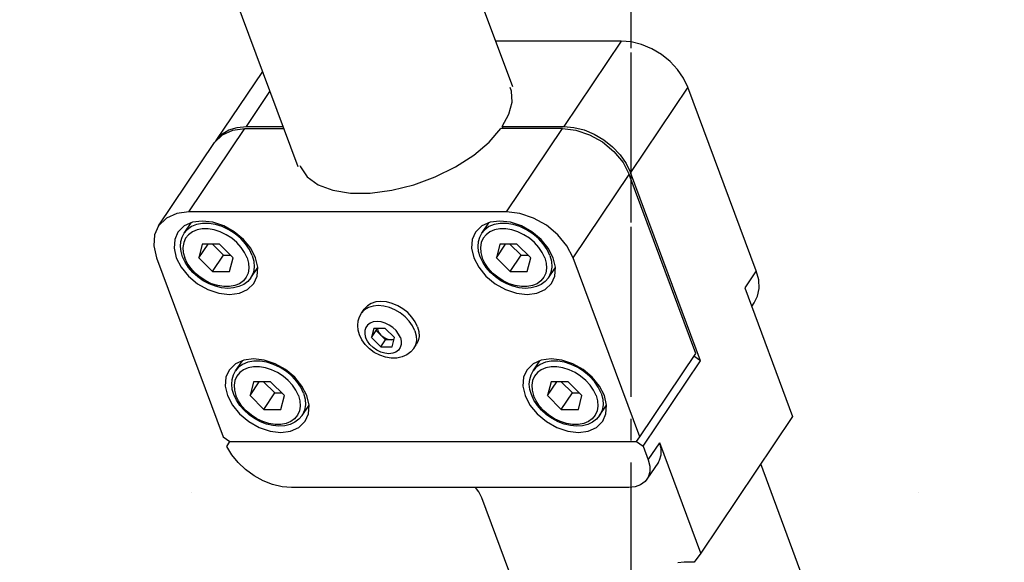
# Model space of a CAD drawing. Header units: millimetres. Extents: x 0 to 7560, y 0 to 5346.
# Tile 129 of 242: x 4439 to 4525, y 2105 to 2152. Entities that reach past the tile are written whole.
import ezdxf

# ---------------------------------------------------------------- set-up
doc = ezdxf.new("R2010")
doc.units = ezdxf.units.MM
doc.linetypes.add('CENTER', pattern=[50.8, 31.75, -6.35, 6.35, -6.35])
for name, color, linetype in [('CSH-ST-M4-20_PBL185', 7, 'Continuous'), ('CSH-ST-M4-20_PBL190', 7, 'Continuous'), ('CSH-ST-M4-20_PBL191', 7, 'Continuous'), ('CSH-ST-M4-20_PBL212', 7, 'Continuous'), ('M2301901_PBL210', 7, 'Continuous'), ('M2302701_PBL183', 7, 'Continuous'), ('M2310102_PBL256', 7, 'Continuous'), ('MISUMI_FCBBS3-5-25_PBL211', 7, 'Continuous')]:
    doc.layers.add(name, color=color, linetype=linetype)

# ---------------------------------------------------------------- blocks, each defined once
blk = doc.blocks.new('A$C86968656')
at = {"color": 1, "linetype": 'CENTER', "ltscale": 0.3}
blk.add_line((0, 37.321), (0, 1277.396), dxfattribs=at)
at = {"layer": 'CSH-ST-M4-20_PBL185', "color": 7}
for p, q in [((-34.549, 115.804), (-33.953, 116.689)), ((-34.846, 115.061), (-34.734, 115.453)), ((-34.734, 115.453), (-34.549, 115.804)), ((-34.879, 114.636), (-34.846, 115.061)), ((-34.831, 114.187), (-34.879, 114.636)), ((-32.982, 114.845), (-33.285, 113.642)), ((-33.285, 113.642), (-32.475, 114.845)), ((-31.482, 114.845), (-32.982, 114.845)), ((-32.095, 114.845), (-31.124, 113.87)), ((-30.285, 113.642), (-31.482, 114.845)), ((-34.7, 113.728), (-34.831, 114.187)), ((-34.478, 113.249), (-34.7, 113.728)), ((-33.285, 113.642), (-32.087, 112.438)), ((-32.087, 112.438), (-31.124, 113.87)), ((-31.124, 113.87), (-30.512, 113.87)), ((-30.587, 112.438), (-30.285, 113.642)), ((-34.176, 112.789), (-34.478, 113.249)), ((-33.804, 112.358), (-34.176, 112.789)), ((-28.74, 111.897), (-28.13, 112.804)), ((-33.371, 111.97), (-33.804, 112.358)), ((-32.89, 111.633), (-33.371, 111.97)), ((-32.087, 112.438), (-30.587, 112.438)), ((-28.74, 111.897), (-29.012, 111.577)), ((-32.374, 111.358), (-32.89, 111.633)), ((-31.836, 111.152), (-32.374, 111.358)), ((-31.292, 111.022), (-31.836, 111.152)), ((-30.755, 110.973), (-31.292, 111.022)), ((-30.243, 111.007), (-30.755, 110.973)), ((-29.774, 111.122), (-30.243, 111.007)), ((-29.359, 111.315), (-29.774, 111.122)), ((-29.012, 111.577), (-29.359, 111.315))]:
    blk.add_line(p, q, dxfattribs=at)
at = {"layer": 'CSH-ST-M4-20_PBL185', "color": 2}
for p, q in [((-34.304, 116.092), (-34.549, 115.804)), ((-33.93, 116.365), (-34.304, 116.092)), ((-33.478, 116.552), (-33.93, 116.365)), ((-33.435, 116.073), (-33.842, 115.904)), ((-32.964, 116.647), (-33.478, 116.552)), ((-32.972, 116.159), (-33.435, 116.073)), ((-32.469, 116.159), (-32.972, 116.159)), ((-32.404, 116.647), (-32.964, 116.647)), ((-31.942, 116.073), (-32.469, 116.159)), ((-31.819, 116.552), (-32.404, 116.647)), ((-31.41, 115.904), (-31.942, 116.073)), ((-31.228, 116.365), (-31.819, 116.552)), ((-30.651, 116.092), (-31.228, 116.365)), ((-30.108, 115.743), (-30.651, 116.092)), ((-34.434, 115.345), (-34.599, 114.972)), ((-34.179, 115.659), (-34.434, 115.345)), ((-33.842, 115.904), (-34.179, 115.659)), ((-30.891, 115.659), (-31.41, 115.904)), ((-30.402, 115.345), (-30.891, 115.659)), ((-29.96, 114.972), (-30.402, 115.345)), ((-29.617, 115.329), (-30.108, 115.743)), ((-29.195, 114.865), (-29.617, 115.329)), ((-34.599, 114.972), (-34.668, 114.555)), ((-34.668, 114.555), (-34.639, 114.106)), ((-29.581, 114.555), (-29.96, 114.972)), ((-29.276, 114.106), (-29.581, 114.555)), ((-28.857, 114.366), (-29.195, 114.865)), ((-28.613, 113.85), (-28.857, 114.366)), ((-34.639, 114.106), (-34.513, 113.642)), ((-34.294, 113.177), (-34.513, 113.642)), ((-29.057, 113.642), (-29.276, 114.106)), ((-29.057, 113.642), (-28.931, 113.177)), ((-28.613, 113.85), (-28.473, 113.334)), ((-33.989, 112.728), (-34.294, 113.177)), ((-33.61, 112.311), (-33.989, 112.728)), ((-28.902, 112.728), (-28.971, 112.311)), ((-28.931, 113.177), (-28.902, 112.728)), ((-28.441, 112.836), (-28.518, 112.372)), ((-28.473, 113.334), (-28.441, 112.836)), ((-33.168, 111.939), (-33.61, 112.311)), ((-32.679, 111.624), (-33.168, 111.939)), ((-29.136, 111.939), (-29.391, 111.624)), ((-28.971, 112.311), (-29.136, 111.939)), ((-28.701, 111.958), (-28.74, 111.897)), ((-28.518, 112.372), (-28.701, 111.958)), ((-32.16, 111.379), (-32.679, 111.624)), ((-31.628, 111.21), (-32.16, 111.379)), ((-31.101, 111.124), (-31.628, 111.21)), ((-30.597, 111.124), (-31.101, 111.124)), ((-30.134, 111.21), (-30.597, 111.124)), ((-29.728, 111.379), (-30.134, 111.21)), ((-29.391, 111.624), (-29.728, 111.379))]:
    blk.add_line(p, q, dxfattribs=at)
at = {"layer": 'CSH-ST-M4-20_PBL190', "color": 7}
for p, q in [((-8.568, 115.804), (-7.973, 116.689)), ((-8.865, 115.061), (-8.753, 115.453)), ((-8.753, 115.453), (-8.568, 115.804)), ((-8.899, 114.636), (-8.865, 115.061)), ((-8.85, 114.187), (-8.899, 114.636)), ((-7.002, 114.845), (-7.304, 113.642)), ((-7.304, 113.642), (-6.495, 114.845)), ((-5.502, 114.845), (-7.002, 114.845)), ((-6.114, 114.845), (-5.144, 113.87)), ((-4.304, 113.642), (-5.502, 114.845)), ((-8.72, 113.728), (-8.85, 114.187)), ((-8.497, 113.249), (-8.72, 113.728)), ((-7.304, 113.642), (-6.107, 112.438)), ((-6.107, 112.438), (-5.144, 113.87)), ((-5.144, 113.87), (-4.531, 113.87)), ((-4.607, 112.438), (-4.304, 113.642)), ((-8.196, 112.789), (-8.497, 113.249)), ((-7.823, 112.358), (-8.196, 112.789)), ((-2.759, 111.897), (-2.15, 112.804)), ((-7.39, 111.97), (-7.823, 112.358)), ((-6.91, 111.633), (-7.39, 111.97)), ((-6.107, 112.438), (-4.607, 112.438)), ((-2.759, 111.897), (-3.031, 111.577)), ((-6.394, 111.358), (-6.91, 111.633)), ((-5.856, 111.152), (-6.394, 111.358)), ((-5.311, 111.022), (-5.856, 111.152)), ((-4.774, 110.973), (-5.311, 111.022)), ((-4.262, 111.007), (-4.774, 110.973)), ((-3.793, 111.122), (-4.262, 111.007)), ((-3.379, 111.315), (-3.793, 111.122)), ((-3.031, 111.577), (-3.379, 111.315))]:
    blk.add_line(p, q, dxfattribs=at)
at = {"layer": 'CSH-ST-M4-20_PBL190', "color": 2}
for p, q in [((-8.324, 116.092), (-8.568, 115.804)), ((-7.949, 116.365), (-8.324, 116.092)), ((-7.497, 116.552), (-7.949, 116.365)), ((-7.454, 116.073), (-7.861, 115.904)), ((-6.983, 116.647), (-7.497, 116.552)), ((-6.991, 116.159), (-7.454, 116.073)), ((-6.488, 116.159), (-6.991, 116.159)), ((-6.424, 116.647), (-6.983, 116.647)), ((-5.961, 116.073), (-6.488, 116.159)), ((-5.838, 116.552), (-6.424, 116.647)), ((-5.429, 115.904), (-5.961, 116.073)), ((-5.247, 116.365), (-5.838, 116.552)), ((-4.67, 116.092), (-5.247, 116.365)), ((-4.127, 115.743), (-4.67, 116.092)), ((-8.453, 115.345), (-8.618, 114.972)), ((-8.198, 115.659), (-8.453, 115.345)), ((-7.861, 115.904), (-8.198, 115.659)), ((-4.91, 115.659), (-5.429, 115.904)), ((-4.421, 115.345), (-4.91, 115.659)), ((-3.979, 114.972), (-4.421, 115.345)), ((-3.636, 115.329), (-4.127, 115.743)), ((-3.214, 114.865), (-3.636, 115.329)), ((-8.618, 114.972), (-8.687, 114.555)), ((-8.687, 114.555), (-8.658, 114.106)), ((-3.6, 114.555), (-3.979, 114.972)), ((-3.295, 114.106), (-3.6, 114.555)), ((-2.876, 114.366), (-3.214, 114.865)), ((-2.633, 113.85), (-2.876, 114.366)), ((-8.658, 114.106), (-8.532, 113.642)), ((-8.313, 113.177), (-8.532, 113.642)), ((-3.076, 113.642), (-3.295, 114.106)), ((-3.076, 113.642), (-2.95, 113.177)), ((-2.633, 113.85), (-2.492, 113.334)), ((-8.008, 112.728), (-8.313, 113.177)), ((-7.629, 112.311), (-8.008, 112.728)), ((-2.921, 112.728), (-2.99, 112.311)), ((-2.95, 113.177), (-2.921, 112.728)), ((-2.46, 112.836), (-2.537, 112.372)), ((-2.492, 113.334), (-2.46, 112.836)), ((-7.187, 111.939), (-7.629, 112.311)), ((-6.698, 111.624), (-7.187, 111.939)), ((-3.155, 111.939), (-3.41, 111.624)), ((-2.99, 112.311), (-3.155, 111.939)), ((-2.72, 111.958), (-2.759, 111.897)), ((-2.537, 112.372), (-2.72, 111.958)), ((-6.179, 111.379), (-6.698, 111.624)), ((-5.647, 111.21), (-6.179, 111.379)), ((-5.12, 111.124), (-5.647, 111.21)), ((-4.617, 111.124), (-5.12, 111.124)), ((-4.154, 111.21), (-4.617, 111.124)), ((-3.747, 111.379), (-4.154, 111.21)), ((-3.41, 111.624), (-3.747, 111.379))]:
    blk.add_line(p, q, dxfattribs=at)
at = {"layer": 'CSH-ST-M4-20_PBL191', "color": 7}
for p, q in [((-39.024, 127.841), (-38.428, 128.726)), ((-39.321, 127.099), (-39.209, 127.49)), ((-39.209, 127.49), (-39.024, 127.841)), ((-39.354, 126.673), (-39.321, 127.099)), ((-39.306, 126.225), (-39.354, 126.673)), ((-37.457, 126.883), (-37.76, 125.679)), ((-37.76, 125.679), (-36.95, 126.883)), ((-35.957, 126.883), (-37.457, 126.883)), ((-36.57, 126.883), (-35.599, 125.907)), ((-34.76, 125.679), (-35.957, 126.883)), ((-39.175, 125.766), (-39.306, 126.225)), ((-38.953, 125.287), (-39.175, 125.766)), ((-37.76, 125.679), (-36.562, 124.475)), ((-36.562, 124.475), (-35.599, 125.907)), ((-35.599, 125.907), (-34.987, 125.907)), ((-35.062, 124.475), (-34.76, 125.679)), ((-38.651, 124.826), (-38.953, 125.287)), ((-38.278, 124.396), (-38.651, 124.826)), ((-33.215, 123.935), (-32.605, 124.841)), ((-37.846, 124.007), (-38.278, 124.396)), ((-37.365, 123.671), (-37.846, 124.007)), ((-36.562, 124.475), (-35.062, 124.475)), ((-33.215, 123.935), (-33.487, 123.614)), ((-36.849, 123.396), (-37.365, 123.671)), ((-36.311, 123.19), (-36.849, 123.396)), ((-35.766, 123.06), (-36.311, 123.19)), ((-35.23, 123.01), (-35.766, 123.06)), ((-34.718, 123.044), (-35.23, 123.01)), ((-34.249, 123.16), (-34.718, 123.044)), ((-33.834, 123.353), (-34.249, 123.16)), ((-33.487, 123.614), (-33.834, 123.353))]:
    blk.add_line(p, q, dxfattribs=at)
at = {"layer": 'CSH-ST-M4-20_PBL191', "color": 2}
for p, q in [((-38.779, 128.129), (-39.024, 127.841)), ((-38.405, 128.402), (-38.779, 128.129)), ((-37.953, 128.59), (-38.405, 128.402)), ((-37.91, 128.111), (-38.317, 127.942)), ((-37.439, 128.685), (-37.953, 128.59)), ((-37.447, 128.196), (-37.91, 128.111)), ((-36.944, 128.196), (-37.447, 128.196)), ((-36.879, 128.685), (-37.439, 128.685)), ((-36.417, 128.111), (-36.944, 128.196)), ((-36.294, 128.59), (-36.879, 128.685)), ((-35.885, 127.942), (-36.417, 128.111)), ((-35.703, 128.402), (-36.294, 128.59)), ((-35.126, 128.129), (-35.703, 128.402)), ((-34.583, 127.78), (-35.126, 128.129)), ((-38.909, 127.382), (-39.074, 127.01)), ((-38.654, 127.696), (-38.909, 127.382)), ((-38.317, 127.942), (-38.654, 127.696)), ((-35.366, 127.696), (-35.885, 127.942)), ((-34.877, 127.382), (-35.366, 127.696)), ((-34.435, 127.01), (-34.877, 127.382)), ((-34.092, 127.367), (-34.583, 127.78)), ((-33.67, 126.903), (-34.092, 127.367)), ((-39.074, 127.01), (-39.143, 126.592)), ((-39.143, 126.592), (-39.114, 126.144)), ((-34.055, 126.592), (-34.435, 127.01)), ((-33.751, 126.144), (-34.055, 126.592)), ((-33.332, 126.404), (-33.67, 126.903)), ((-33.088, 125.888), (-33.332, 126.404)), ((-39.114, 126.144), (-38.988, 125.679)), ((-38.769, 125.215), (-38.988, 125.679)), ((-33.532, 125.679), (-33.751, 126.144)), ((-33.532, 125.679), (-33.405, 125.215)), ((-33.088, 125.888), (-32.948, 125.372)), ((-38.464, 124.766), (-38.769, 125.215)), ((-38.084, 124.348), (-38.464, 124.766)), ((-33.376, 124.766), (-33.446, 124.348)), ((-33.405, 125.215), (-33.376, 124.766)), ((-32.916, 124.873), (-32.992, 124.409)), ((-32.948, 125.372), (-32.916, 124.873)), ((-37.643, 123.976), (-38.084, 124.348)), ((-37.154, 123.662), (-37.643, 123.976)), ((-33.611, 123.976), (-33.866, 123.662)), ((-33.446, 124.348), (-33.611, 123.976)), ((-33.176, 123.996), (-33.215, 123.935)), ((-32.992, 124.409), (-33.176, 123.996)), ((-36.634, 123.416), (-37.154, 123.662)), ((-36.102, 123.248), (-36.634, 123.416)), ((-35.576, 123.162), (-36.102, 123.248)), ((-35.072, 123.162), (-35.576, 123.162)), ((-34.609, 123.248), (-35.072, 123.162)), ((-34.203, 123.416), (-34.609, 123.248)), ((-33.866, 123.662), (-34.203, 123.416))]:
    blk.add_line(p, q, dxfattribs=at)
at = {"layer": 'CSH-ST-M4-20_PBL212', "color": 7}
for p, q in [((-13.043, 127.841), (-12.447, 128.726)), ((-13.34, 127.099), (-13.228, 127.49)), ((-13.228, 127.49), (-13.043, 127.841)), ((-13.373, 126.673), (-13.34, 127.099)), ((-13.325, 126.225), (-13.373, 126.673)), ((-11.476, 126.883), (-11.779, 125.679)), ((-11.779, 125.679), (-10.969, 126.883)), ((-9.976, 126.883), (-11.476, 126.883)), ((-10.589, 126.883), (-9.618, 125.907)), ((-8.779, 125.679), (-9.976, 126.883)), ((-13.195, 125.766), (-13.325, 126.225)), ((-12.972, 125.287), (-13.195, 125.766)), ((-11.779, 125.679), (-10.581, 124.475)), ((-10.581, 124.475), (-9.618, 125.907)), ((-9.618, 125.907), (-9.006, 125.907)), ((-9.081, 124.475), (-8.779, 125.679)), ((-12.67, 124.826), (-12.972, 125.287)), ((-12.298, 124.396), (-12.67, 124.826)), ((-7.234, 123.935), (-6.625, 124.841)), ((-11.865, 124.007), (-12.298, 124.396)), ((-11.384, 123.671), (-11.865, 124.007)), ((-10.581, 124.475), (-9.081, 124.475)), ((-7.234, 123.935), (-7.506, 123.614)), ((-10.869, 123.396), (-11.384, 123.671)), ((-10.33, 123.19), (-10.869, 123.396)), ((-9.786, 123.06), (-10.33, 123.19)), ((-9.249, 123.01), (-9.786, 123.06)), ((-8.737, 123.044), (-9.249, 123.01)), ((-8.268, 123.16), (-8.737, 123.044)), ((-7.853, 123.353), (-8.268, 123.16)), ((-7.506, 123.614), (-7.853, 123.353))]:
    blk.add_line(p, q, dxfattribs=at)
at = {"layer": 'CSH-ST-M4-20_PBL212', "color": 2}
for p, q in [((-12.798, 128.129), (-13.043, 127.841)), ((-12.424, 128.402), (-12.798, 128.129)), ((-11.972, 128.59), (-12.424, 128.402)), ((-11.929, 128.111), (-12.336, 127.942)), ((-11.458, 128.685), (-11.972, 128.59)), ((-11.466, 128.196), (-11.929, 128.111)), ((-10.963, 128.196), (-11.466, 128.196)), ((-10.898, 128.685), (-11.458, 128.685)), ((-10.436, 128.111), (-10.963, 128.196)), ((-10.313, 128.59), (-10.898, 128.685)), ((-9.904, 127.942), (-10.436, 128.111)), ((-9.722, 128.402), (-10.313, 128.59)), ((-9.145, 128.129), (-9.722, 128.402)), ((-8.602, 127.78), (-9.145, 128.129)), ((-12.928, 127.382), (-13.093, 127.01)), ((-12.673, 127.696), (-12.928, 127.382)), ((-12.336, 127.942), (-12.673, 127.696)), ((-9.385, 127.696), (-9.904, 127.942)), ((-8.896, 127.382), (-9.385, 127.696)), ((-8.454, 127.01), (-8.896, 127.382)), ((-8.111, 127.367), (-8.602, 127.78)), ((-7.689, 126.903), (-8.111, 127.367)), ((-13.093, 127.01), (-13.162, 126.592)), ((-13.162, 126.592), (-13.133, 126.144)), ((-8.075, 126.592), (-8.454, 127.01)), ((-7.77, 126.144), (-8.075, 126.592)), ((-7.351, 126.404), (-7.689, 126.903)), ((-7.107, 125.888), (-7.351, 126.404)), ((-13.133, 126.144), (-13.007, 125.679)), ((-12.788, 125.215), (-13.007, 125.679)), ((-7.551, 125.679), (-7.77, 126.144)), ((-7.551, 125.679), (-7.425, 125.215)), ((-7.107, 125.888), (-6.967, 125.372)), ((-12.483, 124.766), (-12.788, 125.215)), ((-12.104, 124.348), (-12.483, 124.766)), ((-7.396, 124.766), (-7.465, 124.348)), ((-7.425, 125.215), (-7.396, 124.766)), ((-6.935, 124.873), (-7.012, 124.409)), ((-6.967, 125.372), (-6.935, 124.873)), ((-11.662, 123.976), (-12.104, 124.348)), ((-11.173, 123.662), (-11.662, 123.976)), ((-7.63, 123.976), (-7.885, 123.662)), ((-7.465, 124.348), (-7.63, 123.976)), ((-7.195, 123.996), (-7.234, 123.935)), ((-7.012, 124.409), (-7.195, 123.996)), ((-10.654, 123.416), (-11.173, 123.662)), ((-10.122, 123.248), (-10.654, 123.416)), ((-9.595, 123.162), (-10.122, 123.248)), ((-9.092, 123.162), (-9.595, 123.162)), ((-8.629, 123.248), (-9.092, 123.162)), ((-8.222, 123.416), (-8.629, 123.248)), ((-7.885, 123.662), (-8.222, 123.416))]:
    blk.add_line(p, q, dxfattribs=at)
at = {"layer": 'M2301901_PBL210', "color": 2}
for p, q in [((-38.617, 129.692), (-33.722, 136.971)), ((-10.905, 129.692), (-6.009, 136.971)), ((-5.083, 125.679), (-0.187, 132.958))]:
    blk.add_line(p, q, dxfattribs=at)
at = {"layer": 'M2301901_PBL210', "color": 7}
for p, q in [((-35.687, 136.433), (-34.792, 136.834)), ((-34.792, 136.834), (-33.722, 136.971)), ((-33.722, 136.971), (-30.347, 136.971)), ((-12.408, 135.788), (-11.383, 136.971)), ((-6.009, 136.971), (-11.383, 136.971)), ((-6.009, 136.971), (-4.838, 136.834)), ((-4.838, 136.834), (-3.644, 136.433)), ((-36.38, 135.748), (-35.687, 136.433)), ((-3.644, 136.433), (-2.51, 135.795)), ((-41.275, 128.469), (-36.379, 135.748)), ((-13.745, 134.657), (-12.408, 135.788)), ((-2.51, 135.795), (-1.513, 134.964)), ((-1.513, 134.964), (-0.721, 133.997)), ((-15.335, 133.63), (-13.745, 134.657)), ((-28.931, 133.736), (-28.887, 133.625)), ((-28.887, 133.625), (-28.291, 132.747)), ((-17.11, 132.752), (-15.335, 133.63)), ((-0.721, 133.997), (-0.187, 132.958)), ((-28.291, 132.747), (-27.336, 132.055)), ((-18.995, 132.059), (-17.11, 132.752)), ((5.63, 117.309), (-0.187, 132.958)), ((-27.336, 132.055), (-26.062, 131.577)), ((-26.062, 131.577), (-24.522, 131.333)), ((-22.781, 131.334), (-20.913, 131.579)), ((-20.913, 131.579), (-18.995, 132.059)), ((-24.522, 131.333), (-22.781, 131.334)), ((-40.583, 129.154), (-41.275, 128.469)), ((-39.687, 129.555), (-40.583, 129.154)), ((-38.617, 129.692), (-39.687, 129.555)), ((-10.905, 129.692), (-38.617, 129.692)), ((-9.733, 129.555), (-10.905, 129.692)), ((-8.54, 129.154), (-9.733, 129.555)), ((-7.406, 128.516), (-8.54, 129.154)), ((-41.275, 128.469), (-41.622, 127.685)), ((-39.025, 128.459), (-39.579, 127.911)), ((-38.309, 128.78), (-39.025, 128.459)), ((-37.453, 128.889), (-38.309, 128.78)), ((-36.516, 128.78), (-37.453, 128.889)), ((-35.561, 128.459), (-36.516, 128.78)), ((-34.654, 127.949), (-35.561, 128.459)), ((-13.044, 128.459), (-13.598, 127.911)), ((-12.328, 128.78), (-13.044, 128.459)), ((-11.472, 128.889), (-12.328, 128.78)), ((-10.535, 128.78), (-11.472, 128.889)), ((-9.58, 128.459), (-10.535, 128.78)), ((-8.673, 127.949), (-9.58, 128.459)), ((-6.409, 127.685), (-7.406, 128.516)), ((-41.622, 127.685), (-41.694, 126.718)), ((-39.856, 127.284), (-39.915, 126.51)), ((-39.579, 127.911), (-39.856, 127.284)), ((-33.856, 127.284), (-34.654, 127.949)), ((-33.222, 126.51), (-33.856, 127.284)), ((-13.876, 127.284), (-13.934, 126.51)), ((-13.598, 127.911), (-13.876, 127.284)), ((-7.876, 127.284), (-8.673, 127.949)), ((-7.242, 126.51), (-7.876, 127.284)), ((-5.616, 126.718), (-6.409, 127.685)), ((-41.694, 126.718), (-41.456, 125.679)), ((-39.915, 126.51), (-39.724, 125.679)), ((-32.796, 125.679), (-33.222, 126.51)), ((-13.934, 126.51), (-13.743, 125.679)), ((-6.815, 125.679), (-7.242, 126.51)), ((-5.083, 125.679), (-5.616, 126.718)), ((-41.456, 125.679), (-35.639, 110.03)), ((-39.724, 125.679), (-39.297, 124.848)), ((-32.605, 124.848), (-32.796, 125.679)), ((-13.743, 125.679), (-13.316, 124.848)), ((-6.624, 124.848), (-6.815, 125.679)), ((0.735, 110.03), (-5.083, 125.679)), ((-39.297, 124.848), (-38.663, 124.074)), ((-32.663, 124.074), (-32.605, 124.848)), ((-13.316, 124.848), (-12.682, 124.074)), ((-6.682, 124.074), (-6.624, 124.848)), ((-38.663, 124.074), (-37.865, 123.409)), ((-32.94, 123.447), (-32.663, 124.074)), ((-12.682, 124.074), (-11.885, 123.409)), ((-6.959, 123.447), (-6.682, 124.074)), ((-37.865, 123.409), (-36.958, 122.899)), ((-33.494, 122.899), (-32.94, 123.447)), ((-11.885, 123.409), (-10.978, 122.899)), ((-7.513, 122.899), (-6.959, 123.447)), ((-36.958, 122.899), (-36.004, 122.578)), ((-36.004, 122.578), (-35.066, 122.469)), ((-35.066, 122.469), (-34.21, 122.578)), ((-34.21, 122.578), (-33.494, 122.899)), ((-10.978, 122.899), (-10.023, 122.578)), ((-10.023, 122.578), (-9.086, 122.469)), ((-9.086, 122.469), (-8.23, 122.578)), ((-8.23, 122.578), (-7.513, 122.899)), ((0.735, 110.03), (5.63, 117.309)), ((-34.55, 116.422), (-35.104, 115.873)), ((-33.834, 116.742), (-34.55, 116.422)), ((-32.978, 116.852), (-33.834, 116.742)), ((-32.041, 116.742), (-32.978, 116.852)), ((-31.086, 116.422), (-32.041, 116.742)), ((-30.179, 115.911), (-31.086, 116.422)), ((-8.57, 116.422), (-9.124, 115.873)), ((-7.853, 116.742), (-8.57, 116.422)), ((-6.997, 116.852), (-7.853, 116.742)), ((-6.06, 116.742), (-6.997, 116.852)), ((-5.105, 116.422), (-6.06, 116.742)), ((-4.198, 115.911), (-5.105, 116.422)), ((-35.381, 115.247), (-35.44, 114.472)), ((-35.104, 115.873), (-35.381, 115.247)), ((-29.381, 115.247), (-30.179, 115.911)), ((-28.748, 114.472), (-29.381, 115.247)), ((-9.401, 115.247), (-9.459, 114.472)), ((-9.124, 115.873), (-9.401, 115.247)), ((-3.401, 115.247), (-4.198, 115.911)), ((-2.767, 114.472), (-3.401, 115.247)), ((-35.44, 114.472), (-35.249, 113.642)), ((-28.321, 113.642), (-28.748, 114.472)), ((-9.459, 114.472), (-9.268, 113.642)), ((-2.34, 113.642), (-2.767, 114.472)), ((-35.249, 113.642), (-34.822, 112.811)), ((-28.13, 112.811), (-28.321, 113.642)), ((-9.268, 113.642), (-8.841, 112.811)), ((-2.149, 112.811), (-2.34, 113.642)), ((-34.822, 112.811), (-34.188, 112.037)), ((-28.188, 112.037), (-28.13, 112.811)), ((-8.841, 112.811), (-8.207, 112.037)), ((-2.207, 112.037), (-2.149, 112.811)), ((-34.188, 112.037), (-33.391, 111.372)), ((-28.465, 111.41), (-28.188, 112.037)), ((-8.207, 112.037), (-7.41, 111.372)), ((-2.485, 111.41), (-2.207, 112.037)), ((-33.391, 111.372), (-32.483, 110.862)), ((-29.019, 110.862), (-28.465, 111.41)), ((-7.41, 111.372), (-6.503, 110.862)), ((-3.039, 110.862), (-2.485, 111.41)), ((-35.639, 110.03), (-35.056, 109.629)), ((-32.483, 110.862), (-31.529, 110.541)), ((-31.529, 110.541), (-30.592, 110.432)), ((-30.592, 110.432), (-29.736, 110.541)), ((-29.736, 110.541), (-29.019, 110.862)), ((-6.503, 110.862), (-5.548, 110.541)), ((-5.548, 110.541), (-4.611, 110.432)), ((-4.611, 110.432), (-3.755, 110.541)), ((-3.755, 110.541), (-3.039, 110.862)), ((0.451, 109.629), (0.735, 110.03)), ((-35.056, 109.629), (0.451, 109.629))]:
    blk.add_line(p, q, dxfattribs=at)
at = {"layer": 'M2302701_PBL183', "color": 7}
for p, q in [((-0.873, 144.608), (-11.849, 144.608)), ((0, 144.531), (-0.873, 144.608)), ((0.897, 144.302), (0, 144.531)), ((1.784, 143.932), (0.897, 144.302)), ((2.626, 143.433), (1.784, 143.932)), ((3.39, 142.825), (2.626, 143.433)), ((4.048, 142.131), (3.39, 142.825)), ((-32.202, 141.96), (-36.259, 135.927)), ((4.574, 141.378), (4.048, 142.131)), ((4.949, 140.595), (4.574, 141.378)), ((-10.459, 140.228), (-10.56, 140.565)), ((-10.411, 139.262), (-10.459, 140.228)), ((10.915, 124.545), (4.949, 140.595)), ((-10.68, 138.224), (-10.411, 139.262)), ((-11.258, 137.15), (-10.68, 138.224)), ((-35.756, 136.473), (-35.145, 136.844)), ((-35.145, 136.844), (-34.418, 137.073)), ((-34.418, 137.073), (-33.602, 137.15)), ((-33.602, 137.15), (-30.414, 137.15)), ((-11.258, 137.15), (-5.889, 137.15)), ((-11.258, 137.15), (-11.192, 136.971)), ((-5.889, 137.15), (-5.015, 137.073)), ((-5.015, 137.073), (-4.118, 136.844)), ((-4.118, 136.844), (-3.232, 136.473)), ((-36.318, 135.809), (-36.259, 135.927)), ((-36.259, 135.927), (-35.756, 136.473)), ((-3.232, 136.473), (-2.39, 135.974)), ((-2.39, 135.974), (-1.626, 135.366)), ((-1.626, 135.366), (-0.968, 134.673)), ((-0.968, 134.673), (-0.441, 133.92)), ((-0.441, 133.92), (-0.067, 133.137)), ((6.049, 116.686), (-0.067, 133.137)), ((11.123, 123.762), (10.915, 124.545)), ((9.912, 123.054), (14.088, 111.818)), ((11.014, 122.316), (11.156, 123.01)), ((11.156, 123.01), (11.123, 123.762)), ((10.734, 121.755), (11.014, 122.316)), ((10.515, 121.43), (10.734, 121.755)), ((6.049, 116.686), (5.476, 117.081)), ((1.033, 109.228), (6.049, 116.686)), ((14.088, 111.818), (6.063, 99.886)), ((-35.297, 109.183), (-35.032, 109.629)), ((-34.873, 108.469), (-35.297, 109.183)), ((-35.032, 109.629), (0.451, 109.629)), ((0.451, 109.629), (1.033, 109.228)), ((1.033, 109.228), (1.48, 108.024)), ((6.063, 99.886), (2.483, 109.516)), ((2.617, 108.98), (2.483, 109.516)), ((-34.325, 107.791), (-34.873, 108.469)), ((2.475, 108.015), (2.614, 108.471)), ((2.614, 108.471), (2.617, 108.98)), ((-33.672, 107.174), (-34.325, 107.791)), ((2.375, 107.841), (1.372, 106.35)), ((1.48, 108.024), (1.614, 107.488)), ((1.614, 107.488), (1.611, 106.979)), ((2.375, 107.841), (2.475, 108.015)), ((21.963, 78.988), (11.3, 107.672)), ((-32.936, 106.639), (-33.672, 107.174)), ((-32.14, 106.203), (-32.936, 106.639)), ((1.611, 106.979), (1.472, 106.523)), ((-31.312, 105.881), (-32.14, 106.203)), ((-30.479, 105.683), (-31.312, 105.881)), ((0.816, 105.855), (0.333, 105.677)), ((1.202, 106.142), (0.816, 105.855)), ((1.372, 106.35), (1.202, 106.142)), ((1.472, 106.523), (1.372, 106.35)), ((-29.668, 105.617), (-30.479, 105.683)), ((-0.223, 105.617), (-29.668, 105.617)), ((-13.311, 105.236), (-13.596, 105.617)), ((-13.047, 104.701), (-13.311, 105.236)), ((0.333, 105.677), (-0.223, 105.617)), ((-5.142, 83.434), (-13.047, 104.701)), ((6.063, 99.886), (5.496, 99.083)), ((4.63, 99.083), (4.074, 99.023)), ((5.496, 99.083), (4.63, 99.083))]:
    blk.add_line(p, q, dxfattribs=at)
at = {"layer": 'M2302701_PBL183', "color": 2}
for p, q in [((-0.873, 144.608), (-5.889, 137.15)), ((-33.602, 137.15), (-31.549, 140.202)), ((4.949, 140.595), (-0.067, 133.137)), ((10.915, 124.545), (9.912, 123.054)), ((1.48, 108.024), (2.483, 109.516))]:
    blk.add_line(p, q, dxfattribs=at)
at = {"layer": 'M2310102_PBL256', "color": 7}
for p, q in [((-278.762, 862.619), (-10.372, 140.634)), ((-299.115, 859.971), (-29.119, 133.666))]:
    blk.add_line(p, q, dxfattribs=at)
at = {"layer": 'MISUMI_FCBBS3-5-25_PBL211', "color": 7}
for p, q in [((-23.037, 121.495), (-23.314, 121.195)), ((-22.701, 121.699), (-23.037, 121.495)), ((-22.301, 121.825), (-22.701, 121.699)), ((-21.852, 121.867), (-22.301, 121.825)), ((-21.372, 121.825), (-21.852, 121.867)), ((-20.878, 121.699), (-21.372, 121.825)), ((-20.391, 121.495), (-20.878, 121.699)), ((-19.928, 121.221), (-20.391, 121.495)), ((-19.507, 120.886), (-19.928, 121.221)), ((-23.836, 120.158), (-23.728, 120.514)), ((-23.728, 120.514), (-23.555, 120.837)), ((-23.555, 120.837), (-23.314, 121.195)), ((-19.146, 120.505), (-19.507, 120.886)), ((-18.856, 120.091), (-19.146, 120.505)), ((-23.876, 119.774), (-23.836, 120.158)), ((-23.84, 119.369), (-23.876, 119.774)), ((-22.472, 119.508), (-22.674, 118.706)), ((-21.472, 119.508), (-22.472, 119.508)), ((-22.257, 119.326), (-22.211, 119.508)), ((-22.165, 119.508), (-22.161, 119.466)), ((-20.674, 118.706), (-21.472, 119.508)), ((-18.65, 119.66), (-18.856, 120.091)), ((-18.65, 119.66), (-18.536, 119.23)), ((-23.726, 118.954), (-23.84, 119.369)), ((-23.513, 118.511), (-23.726, 118.954)), ((-22.674, 118.706), (-22.257, 119.326)), ((-22.674, 118.706), (-21.876, 117.903)), ((-21.458, 118.524), (-22.257, 119.326)), ((-22.161, 119.466), (-22.123, 119.326)), ((-22.123, 119.326), (-22.057, 119.186)), ((-22.057, 119.186), (-21.968, 119.052)), ((-21.968, 119.052), (-21.857, 118.925)), ((-21.857, 118.925), (-21.7, 118.789)), ((-21.7, 118.789), (-21.524, 118.677)), ((-21.524, 118.677), (-21.336, 118.593)), ((-20.876, 117.903), (-20.674, 118.706)), ((-18.518, 118.816), (-18.596, 118.434)), ((-18.536, 119.23), (-18.518, 118.816)), ((-23.219, 118.098), (-23.513, 118.511)), ((-22.855, 117.728), (-23.219, 118.098)), ((-21.876, 117.903), (-21.458, 118.524)), ((-21.876, 117.903), (-20.876, 117.903)), ((-20.72, 118.524), (-21.458, 118.524)), ((-21.336, 118.593), (-21.145, 118.541)), ((-21.145, 118.541), (-20.958, 118.524)), ((-20.958, 118.524), (-20.785, 118.541)), ((-20.785, 118.541), (-20.709, 118.567)), ((-18.991, 117.768), (-19.254, 117.457)), ((-18.991, 117.768), (-18.75, 118.126)), ((-18.596, 118.434), (-18.75, 118.126)), ((-22.432, 117.413), (-22.855, 117.728)), ((-21.965, 117.164), (-22.432, 117.413)), ((-21.467, 116.991), (-21.965, 117.164)), ((-20.954, 116.906), (-21.467, 116.991)), ((-20.457, 116.915), (-20.954, 116.906)), ((-19.997, 117.016), (-20.457, 116.915)), ((-19.589, 117.203), (-19.997, 117.016)), ((-19.254, 117.457), (-19.589, 117.203))]:
    blk.add_line(p, q, dxfattribs=at)
at = {"layer": 'MISUMI_FCBBS3-5-25_PBL211', "color": 2}
for p, q in [((-22.942, 121.341), (-23.278, 121.137)), ((-22.542, 121.467), (-22.942, 121.341)), ((-22.093, 121.509), (-22.542, 121.467)), ((-21.613, 121.467), (-22.093, 121.509)), ((-21.119, 121.341), (-21.613, 121.467)), ((-20.632, 121.137), (-21.119, 121.341)), ((-23.278, 121.137), (-23.555, 120.837)), ((-20.169, 120.863), (-20.632, 121.137)), ((-19.748, 120.528), (-20.169, 120.863)), ((-19.386, 120.147), (-19.748, 120.528)), ((-23.184, 119.581), (-23.266, 119.315)), ((-23.027, 119.804), (-23.184, 119.581)), ((-22.802, 119.971), (-23.027, 119.804)), ((-22.52, 120.075), (-22.802, 119.971)), ((-22.196, 120.11), (-22.52, 120.075)), ((-21.846, 120.075), (-22.196, 120.11)), ((-21.487, 119.971), (-21.846, 120.075)), ((-21.137, 119.804), (-21.487, 119.971)), ((-20.814, 119.581), (-21.137, 119.804)), ((-20.535, 119.315), (-20.814, 119.581)), ((-19.097, 119.733), (-19.386, 120.147)), ((-18.891, 119.302), (-19.097, 119.733)), ((-23.266, 119.315), (-23.268, 119.018)), ((-23.268, 119.018), (-23.189, 118.706)), ((-23.035, 118.393), (-23.189, 118.706)), ((-20.313, 119.018), (-20.535, 119.315)), ((-20.158, 118.706), (-20.313, 119.018)), ((-20.158, 118.706), (-20.08, 118.393)), ((-18.891, 119.302), (-18.777, 118.872)), ((-18.777, 118.872), (-18.758, 118.458)), ((-22.813, 118.096), (-23.035, 118.393)), ((-22.533, 117.83), (-22.813, 118.096)), ((-22.211, 117.608), (-22.533, 117.83)), ((-20.163, 117.83), (-20.321, 117.608)), ((-20.082, 118.096), (-20.163, 117.83)), ((-20.08, 118.393), (-20.082, 118.096)), ((-18.837, 118.076), (-18.991, 117.768)), ((-18.758, 118.458), (-18.837, 118.076)), ((-21.861, 117.44), (-22.211, 117.608)), ((-21.502, 117.337), (-21.861, 117.44)), ((-21.152, 117.301), (-21.502, 117.337)), ((-20.828, 117.337), (-21.152, 117.301)), ((-20.546, 117.44), (-20.828, 117.337)), ((-20.321, 117.608), (-20.546, 117.44))]:
    blk.add_line(p, q, dxfattribs=at)

msp = doc.modelspace()

# ---------------------------------------------------------------- hatches: boundary and pattern name
at = {"ltscale": 0.3}
h = msp.add_hatch(dxfattribs=at)
h.set_pattern_fill('DOTS', color=6, scale=40)
h.set_pattern_definition([(0, (-10500, 1031.17), (31.75, 63.5), [0, -63.5])])
h.paths.add_polyline_path([(5292.687, 1895.505), (5292.687, 2195.505), (3692.687, 2195.505), (3692.687, 1895.505)])

# ---------------------------------------------------------------- linework, layer by layer
at = {"color": 1, "linetype": 'CENTER', "ltscale": 0.3}
msp.add_line((4492.687, 2124.363), (4492.687, 3242.901), dxfattribs=at)

# ---------------------------------------------------------------- block references
at = {"ltscale": 0.3}
msp.add_blockref('A$C86968656', (4492.687, 2005.505), dxfattribs=at)

doc.saveas('drawing.dxf')
